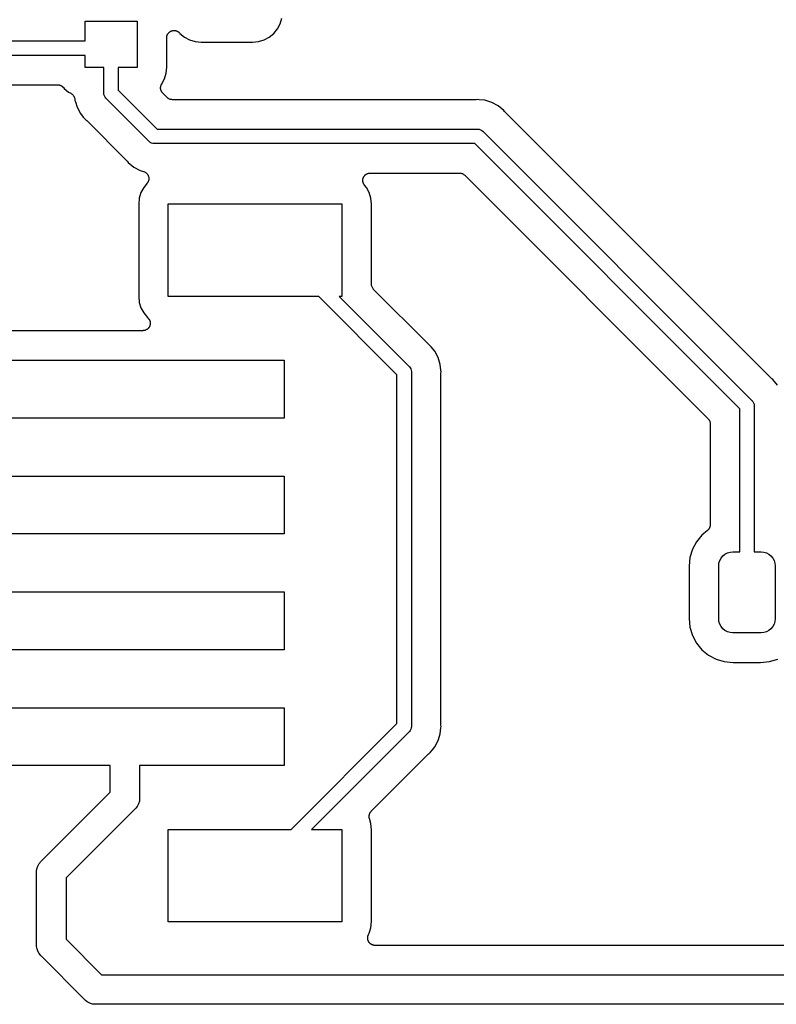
# Model space of a CAD drawing. Extents: x 0.71 to 5.18, y -2.29 to -0.62.
# Tile 25 of 29: x 4.1 to 4.61, y -2.29 to -1.62. Entities that reach past the tile are written whole.
import ezdxf

# ---------------------------------------------------------------- set-up
doc = ezdxf.new("R2010")
doc.units = 0
doc.header["$MEASUREMENT"] = 0
doc.layers.add('BLACK', color=7, linetype='CONTINUOUS')

msp = doc.modelspace()

# ---------------------------------------------------------------- linework, layer by layer
at = {"layer": 'BLACK', "linetype": 'CONTINUOUS'}
for p, q in [((4.27565, -1.62344), (4.2768, -1.61967)), ((4.14291, -1.63508), (4.14291, -1.62165)), ((4.14291, -1.62165), (4.17835, -1.62165)), ((4.17835, -1.62165), (4.17835, -1.65315)), ((4.2738, -1.62691), (4.27565, -1.62344)), ((4.19847, -1.63293), (4.19849, -1.63269)), ((4.19847, -1.633), (4.19847, -1.63293)), ((4.19847, -1.6529), (4.19847, -1.633)), ((4.19849, -1.63269), (4.1985, -1.63245)), ((4.1985, -1.63245), (4.19855, -1.63221)), ((4.19855, -1.63221), (4.19858, -1.63196)), ((4.19858, -1.63196), (4.19865, -1.63173)), ((4.19865, -1.63173), (4.1987, -1.6315)), ((4.1987, -1.6315), (4.1988, -1.63127)), ((4.1988, -1.63127), (4.19887, -1.63103)), ((4.19887, -1.63103), (4.19899, -1.63082)), ((4.19899, -1.63082), (4.19908, -1.6306)), ((4.19908, -1.6306), (4.19922, -1.63039)), ((4.19922, -1.63039), (4.19934, -1.63017)), ((4.19934, -1.63017), (4.19949, -1.62999)), ((4.19949, -1.62999), (4.19963, -1.62979)), ((4.19963, -1.62979), (4.19981, -1.62962)), ((4.19981, -1.62962), (4.19997, -1.62942)), ((4.19997, -1.62942), (4.20015, -1.62928)), ((4.20015, -1.62928), (4.20032, -1.62911)), ((4.20032, -1.62911), (4.20053, -1.62897)), ((4.20053, -1.62897), (4.20073, -1.62881)), ((4.20073, -1.62881), (4.20094, -1.6287)), ((4.20094, -1.6287), (4.20114, -1.62857)), ((4.20114, -1.62857), (4.20137, -1.62848)), ((4.20137, -1.62848), (4.20159, -1.62836)), ((4.20159, -1.62836), (4.20182, -1.62829)), ((4.20182, -1.62829), (4.20204, -1.6282)), ((4.20204, -1.6282), (4.20229, -1.62816)), ((4.20229, -1.62816), (4.20253, -1.62808)), ((4.20253, -1.62808), (4.20277, -1.62806)), ((4.20277, -1.62806), (4.203, -1.62802)), ((4.203, -1.62802), (4.20325, -1.62802)), ((4.20325, -1.62802), (4.2035, -1.628)), ((4.2035, -1.628), (4.20374, -1.62802)), ((4.20374, -1.62802), (4.20397, -1.62802)), ((4.20397, -1.62802), (4.20422, -1.62807)), ((4.20422, -1.62807), (4.20447, -1.6281)), ((4.20447, -1.6281), (4.2047, -1.62817)), ((4.2047, -1.62817), (4.20493, -1.62821)), ((4.20493, -1.62821), (4.20516, -1.62831)), ((4.20516, -1.62831), (4.2054, -1.62839)), ((4.2054, -1.62839), (4.20561, -1.6285)), ((4.20561, -1.6285), (4.20583, -1.62859)), ((4.20583, -1.62859), (4.20604, -1.62873)), ((4.20604, -1.62873), (4.20626, -1.62885)), ((4.20626, -1.62885), (4.20645, -1.629)), ((4.20645, -1.629), (4.20664, -1.62913)), ((4.20664, -1.62913), (4.20682, -1.62931)), ((4.20682, -1.62931), (4.20702, -1.62947)), ((4.20702, -1.62947), (4.20717, -1.62966)), ((4.20717, -1.62966), (4.20733, -1.62982)), ((4.20733, -1.62982), (4.20744, -1.62996)), ((4.20744, -1.62996), (4.21049, -1.63246)), ((4.21049, -1.63246), (4.21396, -1.63432)), ((4.26478, -1.63432), (4.26825, -1.63246)), ((4.26825, -1.63246), (4.2713, -1.62996)), ((4.2713, -1.62996), (4.2738, -1.62691)), ((3.95501, -1.63508), (4.14291, -1.63508)), ((4.21396, -1.63432), (4.21773, -1.63546)), ((4.21773, -1.63546), (4.2219, -1.63587)), ((4.2219, -1.63587), (4.25684, -1.63587)), ((4.25684, -1.63587), (4.26101, -1.63546)), ((4.26101, -1.63546), (4.26478, -1.63432)), ((4.14291, -1.64492), (3.95501, -1.64492)), ((4.14291, -1.65315), (4.14291, -1.64492)), ((4.15571, -1.65315), (4.14291, -1.65315)), ((4.15571, -1.67039), (4.15571, -1.65315)), ((4.17835, -1.65315), (4.16555, -1.65315)), ((4.16555, -1.65315), (4.16555, -1.66859)), ((4.19806, -1.65707), (4.19847, -1.6529)), ((4.19691, -1.66084), (4.19806, -1.65707)), ((3.96771, -1.66492), (4.12434, -1.66492)), ((4.12434, -1.66492), (4.12441, -1.66492)), ((4.12441, -1.66492), (4.12462, -1.66495)), ((4.12462, -1.66495), (4.12484, -1.66495)), ((4.12484, -1.66495), (4.12511, -1.665)), ((4.12511, -1.665), (4.12538, -1.66503)), ((4.12538, -1.66503), (4.12559, -1.6651)), ((4.12559, -1.6651), (4.1258, -1.66514)), ((4.1258, -1.66514), (4.12605, -1.66524)), ((4.12605, -1.66524), (4.12631, -1.66533)), ((4.12631, -1.66533), (4.1265, -1.66543)), ((4.1265, -1.66543), (4.1267, -1.66552)), ((4.1267, -1.66552), (4.12692, -1.66567)), ((4.12692, -1.66567), (4.12716, -1.6658)), ((4.12716, -1.6658), (4.12733, -1.66594)), ((4.12733, -1.66594), (4.12751, -1.66606)), ((4.12751, -1.66606), (4.1277, -1.66625)), ((4.1277, -1.66625), (4.12791, -1.66642)), ((4.12791, -1.66642), (4.12805, -1.66659)), ((4.12805, -1.66659), (4.1282, -1.66675)), ((4.1282, -1.66675), (4.1287, -1.66736)), ((4.1943, -1.66693), (4.19432, -1.66671)), ((4.19432, -1.66649), (4.19438, -1.66623)), ((4.19432, -1.66671), (4.19432, -1.66649)), ((4.19438, -1.66623), (4.1944, -1.66596)), ((4.1944, -1.66596), (4.19447, -1.66575)), ((4.19447, -1.66575), (4.19452, -1.66553)), ((4.19452, -1.66553), (4.19462, -1.66528)), ((4.19462, -1.66528), (4.1947, -1.66503)), ((4.1947, -1.66503), (4.1948, -1.66483)), ((4.1948, -1.66483), (4.19489, -1.66463)), ((4.19489, -1.66463), (4.19691, -1.66084)), ((4.1287, -1.66736), (4.13175, -1.66986)), ((4.13175, -1.66986), (4.13336, -1.67072)), ((4.13336, -1.67072), (4.13338, -1.67073)), ((4.13338, -1.67073), (4.13338, -1.67073)), ((4.13338, -1.67073), (4.13338, -1.67073)), ((4.13338, -1.67073), (4.13343, -1.67076)), ((4.13343, -1.67076), (4.13381, -1.67102)), ((4.13381, -1.67102), (4.13419, -1.67128)), ((4.13419, -1.67128), (4.13421, -1.6713)), ((4.13421, -1.6713), (4.13423, -1.67131)), ((4.13423, -1.67131), (4.13455, -1.67164)), ((4.13455, -1.67164), (4.13488, -1.67197)), ((4.13488, -1.67197), (4.13489, -1.67199)), ((4.13489, -1.67199), (4.13491, -1.67201)), ((4.13491, -1.67201), (4.13516, -1.6724)), ((4.13516, -1.6724), (4.13542, -1.67278)), ((4.13542, -1.67278), (4.13543, -1.67281)), ((4.13543, -1.67281), (4.13544, -1.67283)), ((4.13544, -1.67283), (4.13562, -1.67326)), ((4.13562, -1.67326), (4.13579, -1.67369)), ((4.15568, -1.67063), (4.15571, -1.67039)), ((4.15571, -1.67087), (4.15568, -1.67063)), ((4.15571, -1.67092), (4.15571, -1.67087)), ((4.15578, -1.67159), (4.15571, -1.67092)), ((4.15606, -1.67252), (4.15578, -1.67159)), ((4.15652, -1.67338), (4.15606, -1.67252)), ((4.15698, -1.67394), (4.15652, -1.67338)), ((4.16555, -1.66859), (4.19204, -1.69508)), ((4.19432, -1.6672), (4.1943, -1.66693)), ((4.19432, -1.66746), (4.19432, -1.6672)), ((4.19436, -1.66768), (4.19432, -1.66746)), ((4.19438, -1.6679), (4.19436, -1.66768)), ((4.19446, -1.66816), (4.19438, -1.6679)), ((4.19451, -1.66842), (4.19446, -1.66816)), ((4.19459, -1.66863), (4.19451, -1.66842)), ((4.19466, -1.66884), (4.19459, -1.66863)), ((4.19478, -1.66908), (4.19466, -1.66884)), ((4.19488, -1.66932), (4.19478, -1.66908)), ((4.195, -1.66951), (4.19488, -1.66932)), ((4.19511, -1.66971), (4.195, -1.66951)), ((4.19527, -1.66991), (4.19511, -1.66971)), ((4.19542, -1.67014), (4.19527, -1.66991)), ((4.19557, -1.67029), (4.19542, -1.67014)), ((4.19571, -1.67047), (4.19557, -1.67029)), ((4.19576, -1.67052), (4.19571, -1.67047)), ((4.19886, -1.67361), (4.19576, -1.67052)), ((4.13579, -1.67369), (4.1358, -1.67371)), ((4.1358, -1.67371), (4.13581, -1.67373)), ((4.13581, -1.67373), (4.13589, -1.67418)), ((4.13589, -1.67418), (4.13598, -1.67464)), ((4.13598, -1.67464), (4.13607, -1.67552)), ((4.13607, -1.67552), (4.13636, -1.67646)), ((4.13636, -1.67646), (4.13636, -1.67646)), ((4.13636, -1.67646), (4.13749, -1.68021)), ((4.15713, -1.67413), (4.15698, -1.67394)), ((4.15732, -1.67428), (4.15713, -1.67413)), ((4.18635, -1.70331), (4.15732, -1.67428)), ((4.19922, -1.67391), (4.19886, -1.67361)), ((4.19957, -1.6742), (4.19922, -1.67391)), ((4.19959, -1.67422), (4.19957, -1.6742)), ((4.19961, -1.67423), (4.19959, -1.67422)), ((4.20002, -1.67445), (4.19961, -1.67423)), ((4.20042, -1.67467), (4.20002, -1.67445)), ((4.20045, -1.67468), (4.20042, -1.67467)), ((4.20047, -1.67469), (4.20045, -1.67468)), ((4.20091, -1.67483), (4.20047, -1.67469)), ((4.20135, -1.67497), (4.20091, -1.67483)), ((4.20138, -1.67497), (4.20135, -1.67497)), ((4.20141, -1.67498), (4.20138, -1.67497)), ((4.20186, -1.67503), (4.20141, -1.67498)), ((4.20232, -1.67508), (4.20186, -1.67503)), ((4.20238, -1.67508), (4.20232, -1.67508)), ((4.20239, -1.67508), (4.20238, -1.67508)), ((4.20238, -1.67508), (4.20238, -1.67508)), ((4.20238, -1.67508), (4.20238, -1.67508)), ((4.40853, -1.67508), (4.20239, -1.67508)), ((4.40874, -1.67506), (4.40853, -1.67508)), ((4.40895, -1.67506), (4.40874, -1.67506)), ((4.40902, -1.67505), (4.40895, -1.67506)), ((4.41, -1.67496), (4.40902, -1.67505)), ((4.41098, -1.67505), (4.41, -1.67496)), ((4.41489, -1.67544), (4.41098, -1.67505)), ((4.41098, -1.67505), (4.41098, -1.67505)), ((4.41958, -1.67686), (4.41489, -1.67544)), ((4.42391, -1.67918), (4.41958, -1.67686)), ((4.42771, -1.68229), (4.42391, -1.67918)), ((4.13749, -1.68021), (4.13981, -1.68454)), ((4.13981, -1.68454), (4.14174, -1.68689)), ((4.42833, -1.68305), (4.42771, -1.68229)), ((4.42848, -1.6832), (4.42833, -1.68305)), ((4.42861, -1.68337), (4.42848, -1.6832)), ((4.42866, -1.68342), (4.42861, -1.68337)), ((4.55081, -1.80557), (4.42866, -1.68342)), ((4.14174, -1.68689), (4.14174, -1.68689)), ((4.14174, -1.68689), (4.14292, -1.68834)), ((4.14292, -1.68834), (4.14368, -1.68896)), ((4.14368, -1.68896), (4.14374, -1.68901)), ((4.14374, -1.68901), (4.14388, -1.68916)), ((4.14388, -1.68916), (4.14405, -1.68929)), ((4.14405, -1.68929), (4.17134, -1.71658)), ((4.19204, -1.69508), (4.40976, -1.69508)), ((4.40976, -1.69508), (4.41, -1.69505)), ((4.41, -1.69505), (4.41024, -1.69508)), ((4.41024, -1.69508), (4.41024, -1.69508)), ((4.41024, -1.69508), (4.41096, -1.69515)), ((4.41096, -1.69515), (4.41189, -1.69543)), ((4.41189, -1.69543), (4.41275, -1.69589)), ((4.41275, -1.69589), (4.4135, -1.6965)), ((4.4135, -1.6965), (4.41365, -1.69669)), ((4.41365, -1.69669), (4.5964, -1.87944)), ((4.1865, -1.7035), (4.18635, -1.70331)), ((4.18669, -1.70365), (4.1865, -1.7035)), ((4.18699, -1.7039), (4.18669, -1.70365)), ((4.18669, -1.70365), (4.18669, -1.70365)), ((4.18725, -1.70411), (4.18699, -1.7039)), ((4.18811, -1.70457), (4.18725, -1.70411)), ((4.18904, -1.70485), (4.18811, -1.70457)), ((4.18976, -1.70492), (4.18904, -1.70485)), ((4.19, -1.70494), (4.18976, -1.70492)), ((4.18976, -1.70492), (4.18976, -1.70492)), ((4.19024, -1.70492), (4.19, -1.70494)), ((4.40796, -1.70492), (4.19024, -1.70492)), ((4.58817, -1.88513), (4.40796, -1.70492)), ((4.17134, -1.71658), (4.17139, -1.71663)), ((4.17139, -1.71663), (4.17152, -1.7168)), ((4.17152, -1.7168), (4.17167, -1.71695)), ((4.17167, -1.71695), (4.17229, -1.71771)), ((4.17229, -1.71771), (4.17609, -1.72082)), ((4.17609, -1.72082), (4.18042, -1.72314)), ((4.18042, -1.72314), (4.1828, -1.72386)), ((4.1828, -1.72386), (4.18284, -1.72387)), ((4.18284, -1.72387), (4.18285, -1.72387)), ((4.18285, -1.72387), (4.18285, -1.72387)), ((4.18285, -1.72387), (4.18287, -1.72388)), ((4.18287, -1.72388), (4.18331, -1.72407)), ((4.18331, -1.72407), (4.18374, -1.72425)), ((4.18374, -1.72425), (4.18375, -1.72426)), ((4.18375, -1.72426), (4.18377, -1.72427)), ((4.18377, -1.72427), (4.18416, -1.72453)), ((4.18416, -1.72453), (4.18455, -1.7248)), ((4.18455, -1.7248), (4.18456, -1.72481)), ((4.18456, -1.72481), (4.18457, -1.72482)), ((4.18457, -1.72482), (4.1849, -1.72515)), ((4.1849, -1.72515), (4.18524, -1.7255)), ((4.18524, -1.7255), (4.18524, -1.72551)), ((4.18524, -1.72551), (4.18525, -1.72552)), ((4.18525, -1.72552), (4.18551, -1.72591)), ((4.18551, -1.72591), (4.18577, -1.72631)), ((4.18577, -1.72631), (4.18578, -1.72632)), ((4.18578, -1.72632), (4.18579, -1.72633)), ((4.18579, -1.72633), (4.18596, -1.72677)), ((4.18596, -1.72677), (4.18614, -1.72721)), ((4.33272, -1.72713), (4.33288, -1.72693)), ((4.33288, -1.72693), (4.33302, -1.72672)), ((4.33302, -1.72672), (4.33319, -1.72655)), ((4.33319, -1.72655), (4.33334, -1.72637)), ((4.33334, -1.72637), (4.33353, -1.72621)), ((4.33353, -1.72621), (4.33372, -1.72603)), ((4.33372, -1.72603), (4.33391, -1.7259)), ((4.33391, -1.7259), (4.33409, -1.72576)), ((4.33409, -1.72576), (4.33432, -1.72564)), ((4.33432, -1.72564), (4.33453, -1.7255)), ((4.33453, -1.7255), (4.33475, -1.72541)), ((4.33475, -1.72541), (4.33496, -1.7253)), ((4.33496, -1.7253), (4.3352, -1.72523)), ((4.3352, -1.72523), (4.33543, -1.72513)), ((4.33543, -1.72513), (4.33567, -1.72508)), ((4.33567, -1.72508), (4.33589, -1.72502)), ((4.33589, -1.72502), (4.33614, -1.72499)), ((4.33614, -1.72499), (4.33639, -1.72494)), ((4.33639, -1.72494), (4.33663, -1.72494)), ((4.33663, -1.72494), (4.33686, -1.72492)), ((4.33686, -1.72492), (4.39761, -1.72492)), ((4.39761, -1.72492), (4.39762, -1.72492)), ((4.39762, -1.72492), (4.39762, -1.72492)), ((4.39762, -1.72492), (4.39762, -1.72492)), ((4.39762, -1.72492), (4.39768, -1.72492)), ((4.39768, -1.72492), (4.39814, -1.72497)), ((4.39814, -1.72497), (4.39859, -1.72502)), ((4.39859, -1.72502), (4.39862, -1.72503)), ((4.39862, -1.72503), (4.39865, -1.72503)), ((4.39865, -1.72503), (4.39909, -1.72517)), ((4.39909, -1.72517), (4.39953, -1.72531)), ((4.39953, -1.72531), (4.39955, -1.72532)), ((4.39955, -1.72532), (4.39958, -1.72533)), ((4.39958, -1.72533), (4.39998, -1.72555)), ((4.39998, -1.72555), (4.40039, -1.72577)), ((4.40039, -1.72577), (4.40041, -1.72578)), ((4.40041, -1.72578), (4.40043, -1.7258)), ((4.40043, -1.7258), (4.40078, -1.72609)), ((4.40078, -1.72609), (4.40114, -1.72639)), ((4.40114, -1.72639), (4.5667, -1.89195)), ((4.18522, -1.73182), (4.18282, -1.73474)), ((4.18548, -1.73142), (4.18522, -1.73182)), ((4.18575, -1.73103), (4.18548, -1.73142)), ((4.18576, -1.73101), (4.18575, -1.73102)), ((4.18575, -1.73102), (4.18575, -1.73103)), ((4.18594, -1.73056), (4.18576, -1.73101)), ((4.18613, -1.73013), (4.18594, -1.73056)), ((4.18623, -1.72963), (4.18613, -1.7301)), ((4.18613, -1.7301), (4.18613, -1.73012)), ((4.18613, -1.73012), (4.18613, -1.73013)), ((4.18614, -1.72721), (4.18615, -1.72723)), ((4.18615, -1.72723), (4.18615, -1.72724)), ((4.18615, -1.72724), (4.18624, -1.7277)), ((4.18632, -1.72917), (4.18623, -1.72963)), ((4.18624, -1.7277), (4.18633, -1.72817)), ((4.18633, -1.72915), (4.18632, -1.72916)), ((4.18632, -1.72916), (4.18632, -1.72917)), ((4.18633, -1.72817), (4.18633, -1.72818)), ((4.18633, -1.72818), (4.18633, -1.7282)), ((4.18633, -1.7282), (4.18633, -1.72866)), ((4.18633, -1.72866), (4.18633, -1.72915)), ((4.33186, -1.72989), (4.33189, -1.72963)), ((4.33188, -1.73012), (4.33186, -1.72989)), ((4.33188, -1.73035), (4.33188, -1.73012)), ((4.33193, -1.7306), (4.33188, -1.73035)), ((4.33189, -1.72938), (4.33194, -1.72915)), ((4.33189, -1.72963), (4.33189, -1.72938)), ((4.33195, -1.73086), (4.33193, -1.7306)), ((4.33194, -1.72915), (4.33196, -1.72892)), ((4.33202, -1.73108), (4.33195, -1.73086)), ((4.33196, -1.72892), (4.33204, -1.72867)), ((4.33206, -1.73131), (4.33202, -1.73108)), ((4.33204, -1.72867), (4.33209, -1.72842)), ((4.33215, -1.73155), (4.33206, -1.73131)), ((4.33209, -1.72842), (4.33218, -1.72821)), ((4.33223, -1.73179), (4.33215, -1.73155)), ((4.33218, -1.72821), (4.33225, -1.72798)), ((4.33233, -1.732), (4.33223, -1.73179)), ((4.33225, -1.72798), (4.33237, -1.72776)), ((4.33242, -1.73222), (4.33233, -1.732)), ((4.33237, -1.72776), (4.33247, -1.72753)), ((4.33256, -1.73243), (4.33242, -1.73222)), ((4.33247, -1.72753), (4.3326, -1.72733)), ((4.33268, -1.73266), (4.33256, -1.73243)), ((4.3326, -1.72733), (4.33272, -1.72713)), ((4.33282, -1.73284), (4.33268, -1.73266)), ((4.33295, -1.73304), (4.33282, -1.73284)), ((4.333, -1.73309), (4.33295, -1.73304)), ((4.33435, -1.73474), (4.333, -1.73309)), ((4.18096, -1.73821), (4.17982, -1.74198)), ((4.18282, -1.73474), (4.18096, -1.73821)), ((4.3362, -1.73821), (4.33435, -1.73474)), ((4.33735, -1.74198), (4.3362, -1.73821)), ((4.17982, -1.74198), (4.17941, -1.74615)), ((4.17941, -1.74615), (4.17941, -1.80865)), ((4.19953, -1.8089), (4.19953, -1.74591)), ((4.19953, -1.74591), (4.31764, -1.74591)), ((4.31764, -1.74591), (4.31764, -1.8089)), ((4.33776, -1.74615), (4.33735, -1.74198)), ((4.33776, -1.80044), (4.33776, -1.74615)), ((4.3378, -1.8009), (4.33776, -1.80044)), ((4.33784, -1.80136), (4.3378, -1.8009)), ((4.33785, -1.80139), (4.33784, -1.80136)), ((4.33785, -1.80141), (4.33785, -1.80139)), ((4.33799, -1.80186), (4.33785, -1.80141)), ((4.33812, -1.8023), (4.33799, -1.80186)), ((4.33813, -1.80232), (4.33812, -1.8023)), ((4.33814, -1.80235), (4.33813, -1.80232)), ((4.33835, -1.80276), (4.33814, -1.80235)), ((4.33857, -1.80317), (4.33835, -1.80276)), ((4.33858, -1.80319), (4.33857, -1.80317)), ((4.33859, -1.80321), (4.33858, -1.80319)), ((4.33889, -1.80357), (4.33859, -1.80321)), ((4.33917, -1.80393), (4.33889, -1.80357)), ((4.33921, -1.80397), (4.33917, -1.80393)), ((4.33922, -1.80398), (4.33921, -1.80397)), ((4.33921, -1.80397), (4.33921, -1.80397)), ((4.33921, -1.80397), (4.33921, -1.80397)), ((4.37658, -1.84134), (4.33922, -1.80398)), ((4.55082, -1.80557), (4.55081, -1.80557)), ((4.60967, -1.86443), (4.55082, -1.80557)), ((4.17941, -1.80865), (4.17982, -1.81282)), ((4.17982, -1.81282), (4.18096, -1.81659)), ((4.30194, -1.8089), (4.19953, -1.8089)), ((4.35508, -1.86204), (4.30194, -1.8089)), ((4.31764, -1.8089), (4.31586, -1.8089)), ((4.31586, -1.8089), (4.36331, -1.85635)), ((4.18096, -1.81659), (4.18282, -1.82006)), ((4.18282, -1.82006), (4.18532, -1.82311)), ((4.18532, -1.82311), (4.18545, -1.82322)), ((4.18545, -1.82322), (4.18551, -1.82326)), ((4.18551, -1.82326), (4.18567, -1.82343)), ((4.18567, -1.82343), (4.18585, -1.82359)), ((4.18585, -1.82359), (4.18601, -1.82378)), ((4.18601, -1.82378), (4.18619, -1.82396)), ((4.18619, -1.82396), (4.18632, -1.82416)), ((4.18632, -1.82416), (4.18646, -1.82435)), ((4.18646, -1.82435), (4.18658, -1.82457)), ((4.18658, -1.82457), (4.18672, -1.82478)), ((4.18672, -1.82478), (4.18681, -1.825)), ((4.18681, -1.825), (4.18692, -1.82521)), ((4.18692, -1.82521), (4.18699, -1.82545)), ((4.18699, -1.82545), (4.18708, -1.82569)), ((4.18708, -1.82569), (4.18712, -1.82592)), ((4.18712, -1.82592), (4.18719, -1.82615)), ((4.18719, -1.82615), (4.18721, -1.8264)), ((4.18721, -1.8264), (4.18726, -1.82665)), ((4.18728, -1.82712), (4.18725, -1.82737)), ((4.18725, -1.82737), (4.18725, -1.82762)), ((4.18726, -1.82665), (4.18726, -1.82688)), ((4.18726, -1.82688), (4.18728, -1.82712)), ((4.18228, -1.83208), (4.06198, -1.83208)), ((4.18252, -1.83206), (4.18228, -1.83208)), ((4.18275, -1.83206), (4.18252, -1.83206)), ((4.183, -1.83201), (4.18275, -1.83206)), ((4.18325, -1.83199), (4.183, -1.83201)), ((4.18348, -1.83192), (4.18325, -1.83199)), ((4.18371, -1.83187), (4.18348, -1.83192)), ((4.18394, -1.83178), (4.18371, -1.83187)), ((4.18419, -1.83171), (4.18394, -1.83178)), ((4.18439, -1.8316), (4.18419, -1.83171)), ((4.18461, -1.83151), (4.18439, -1.8316)), ((4.18482, -1.83137), (4.18461, -1.83151)), ((4.18505, -1.83125), (4.18482, -1.83137)), ((4.18523, -1.8311), (4.18505, -1.83125)), ((4.18543, -1.83097), (4.18523, -1.8311)), ((4.18561, -1.83079), (4.18543, -1.83097)), ((4.1858, -1.83063), (4.18561, -1.83079)), ((4.18595, -1.83045), (4.1858, -1.83063)), ((4.18612, -1.83028), (4.18595, -1.83045)), ((4.18626, -1.83007), (4.18612, -1.83028)), ((4.18642, -1.82988), (4.18626, -1.83007)), ((4.18654, -1.82967), (4.18642, -1.82988)), ((4.18667, -1.82948), (4.18654, -1.82967)), ((4.18677, -1.82924), (4.18667, -1.82948)), ((4.18689, -1.82902), (4.18677, -1.82924)), ((4.18696, -1.82879), (4.18689, -1.82902)), ((4.18705, -1.82858), (4.18696, -1.82879)), ((4.1871, -1.82833), (4.18705, -1.82858)), ((4.18718, -1.82809), (4.1871, -1.82833)), ((4.1872, -1.82785), (4.18718, -1.82809)), ((4.18725, -1.82762), (4.1872, -1.82785)), ((4.37675, -1.84147), (4.37658, -1.84134)), ((4.37689, -1.84162), (4.37675, -1.84147)), ((4.37695, -1.84167), (4.37689, -1.84162)), ((4.37771, -1.84229), (4.37695, -1.84167)), ((4.37833, -1.84305), (4.37771, -1.84229)), ((4.38082, -1.84609), (4.37833, -1.84305)), ((4.38314, -1.85042), (4.38082, -1.84609)), ((4.06173, -1.8522), (4.27827, -1.8522)), ((4.27827, -1.8522), (4.27827, -1.89157)), ((4.38456, -1.85511), (4.38314, -1.85042)), ((4.36331, -1.85635), (4.3635, -1.8565)), ((4.3635, -1.8565), (4.36365, -1.85669)), ((4.36365, -1.85669), (4.36411, -1.85725)), ((4.36411, -1.85725), (4.36449, -1.85795)), ((4.36449, -1.85795), (4.36457, -1.85811)), ((4.36457, -1.85811), (4.36485, -1.85904)), ((4.36485, -1.85904), (4.36492, -1.85976)), ((4.36492, -1.85976), (4.36492, -1.85976)), ((4.36492, -1.85976), (4.36494, -1.86)), ((4.36494, -1.86), (4.36492, -1.86024)), ((4.36492, -1.86024), (4.36492, -2.10094)), ((4.38494, -1.85902), (4.38456, -1.85511)), ((4.38495, -1.85902), (4.38494, -1.85902)), ((4.38504, -1.86), (4.38495, -1.85902)), ((4.38495, -1.86098), (4.38504, -1.86)), ((4.35508, -2.09914), (4.35508, -1.86204)), ((4.38492, -1.8614), (4.38495, -1.86119)), ((4.38492, -1.86147), (4.38492, -1.8614)), ((4.38492, -2.09971), (4.38492, -1.86147)), ((4.38495, -1.86119), (4.38495, -1.86098)), ((4.60984, -1.86456), (4.60967, -1.86443)), ((4.60998, -1.86471), (4.60984, -1.86456)), ((4.61004, -1.86476), (4.60998, -1.86471)), ((4.6108, -1.86538), (4.61004, -1.86476)), ((4.61391, -1.86918), (4.6108, -1.86538)), ((4.5964, -1.87944), (4.59659, -1.87959)), ((4.59659, -1.87959), (4.59674, -1.87978)), ((4.59674, -1.87978), (4.59674, -1.87978)), ((4.59674, -1.87978), (4.5972, -1.88034)), ((4.5972, -1.88034), (4.59759, -1.88107)), ((4.58817, -1.98244), (4.58817, -1.88513)), ((4.59759, -1.88107), (4.59766, -1.8812)), ((4.59766, -1.8812), (4.59794, -1.88213)), ((4.59794, -1.88213), (4.59801, -1.88285)), ((4.59801, -1.88285), (4.59801, -1.88285)), ((4.59801, -1.88285), (4.59804, -1.88309)), ((4.59804, -1.88309), (4.59801, -1.88333)), ((4.59801, -1.88333), (4.59801, -1.98244)), ((4.27827, -1.89157), (4.06173, -1.89157)), ((4.5667, -1.89195), (4.56672, -1.89196)), ((4.56672, -1.89196), (4.56672, -1.89196)), ((4.56672, -1.89196), (4.56672, -1.89196)), ((4.56672, -1.89196), (4.56675, -1.892)), ((4.56675, -1.892), (4.56704, -1.89236)), ((4.56704, -1.89236), (4.56733, -1.89272)), ((4.56733, -1.89272), (4.56735, -1.89274)), ((4.56735, -1.89274), (4.56736, -1.89276)), ((4.56736, -1.89276), (4.56758, -1.89317)), ((4.56758, -1.89317), (4.56779, -1.89358)), ((4.56779, -1.89358), (4.5678, -1.8936)), ((4.5678, -1.8936), (4.56781, -1.89363)), ((4.56781, -1.89363), (4.56794, -1.89407)), ((4.56794, -1.89407), (4.56807, -1.89451)), ((4.56807, -1.89451), (4.56808, -1.89454)), ((4.56808, -1.89454), (4.56808, -1.89456)), ((4.56808, -1.89456), (4.56812, -1.89502)), ((4.56812, -1.89502), (4.56817, -1.89548)), ((4.56817, -1.89548), (4.56817, -1.96402)), ((4.06173, -1.93094), (4.27827, -1.93094)), ((4.27827, -1.93094), (4.27827, -1.97031)), ((4.56634, -1.96789), (4.5625, -1.97104)), ((4.5665, -1.96773), (4.56634, -1.96789)), ((4.56667, -1.96759), (4.5665, -1.96773)), ((4.56684, -1.96739), (4.56667, -1.96759)), ((4.56703, -1.9672), (4.56684, -1.96739)), ((4.56715, -1.96701), (4.56703, -1.9672)), ((4.56729, -1.96685), (4.56715, -1.96701)), ((4.56742, -1.96661), (4.56729, -1.96685)), ((4.56757, -1.96639), (4.56742, -1.96661)), ((4.56766, -1.96618), (4.56757, -1.96639)), ((4.56776, -1.96599), (4.56766, -1.96618)), ((4.56785, -1.96573), (4.56776, -1.96599)), ((4.56795, -1.96549), (4.56785, -1.96573)), ((4.56799, -1.96527), (4.56795, -1.96549)), ((4.56806, -1.96506), (4.56799, -1.96527)), ((4.56809, -1.96479), (4.56806, -1.96506)), ((4.56814, -1.96453), (4.56809, -1.96479)), ((4.56817, -1.96409), (4.56814, -1.96431)), ((4.56814, -1.96431), (4.56814, -1.96453)), ((4.56817, -1.96402), (4.56817, -1.96409)), ((4.27827, -1.97031), (4.06173, -1.97031)), ((4.5625, -1.97104), (4.55881, -1.97554)), ((4.55606, -1.98067), (4.55437, -1.98624)), ((4.55881, -1.97554), (4.55606, -1.98067)), ((4.55437, -1.98624), (4.55378, -1.99228)), ((4.57463, -1.98836), (4.57551, -1.98671)), ((4.57551, -1.98671), (4.57671, -1.98525)), ((4.57671, -1.98525), (4.57816, -1.98406)), ((4.57816, -1.98406), (4.57982, -1.98317)), ((4.57982, -1.98317), (4.58162, -1.98263)), ((4.58162, -1.98263), (4.58349, -1.98244)), ((4.58349, -1.98244), (4.58817, -1.98244)), ((4.59801, -1.98244), (4.60269, -1.98244)), ((4.60269, -1.98244), (4.60456, -1.98263)), ((4.60456, -1.98263), (4.60636, -1.98317)), ((4.60636, -1.98317), (4.60802, -1.98406)), ((4.60802, -1.98406), (4.60947, -1.98525)), ((4.60947, -1.98525), (4.61067, -1.98671)), ((4.61067, -1.98671), (4.61155, -1.98836)), ((4.55378, -1.99228), (4.55378, -2.02772)), ((4.5739, -1.99204), (4.57408, -1.99017)), ((4.5739, -2.02796), (4.5739, -1.99204)), ((4.57408, -1.99017), (4.57463, -1.98836)), ((4.61155, -1.98836), (4.6121, -1.99017)), ((4.6121, -1.99017), (4.61228, -1.99204)), ((4.61228, -1.99204), (4.61228, -2.02796)), ((4.06173, -2.00969), (4.27827, -2.00969)), ((4.27827, -2.00969), (4.27827, -2.04906)), ((4.55378, -2.02772), (4.55437, -2.03376)), ((4.57408, -2.02983), (4.5739, -2.02796)), ((4.61228, -2.02796), (4.6121, -2.02983)), ((4.55437, -2.03376), (4.55606, -2.03933)), ((4.57463, -2.03164), (4.57408, -2.02983)), ((4.57551, -2.03329), (4.57463, -2.03164)), ((4.57671, -2.03475), (4.57551, -2.03329)), ((4.57816, -2.03594), (4.57671, -2.03475)), ((4.60947, -2.03475), (4.60802, -2.03594)), ((4.61067, -2.03329), (4.60947, -2.03475)), ((4.61155, -2.03164), (4.61067, -2.03329)), ((4.6121, -2.02983), (4.61155, -2.03164)), ((4.55606, -2.03933), (4.55881, -2.04446)), ((4.57982, -2.03683), (4.57816, -2.03594)), ((4.58162, -2.03737), (4.57982, -2.03683)), ((4.58349, -2.03756), (4.58162, -2.03737)), ((4.60269, -2.03756), (4.58349, -2.03756)), ((4.60456, -2.03737), (4.60269, -2.03756)), ((4.60636, -2.03683), (4.60456, -2.03737)), ((4.60802, -2.03594), (4.60636, -2.03683)), ((4.55881, -2.04446), (4.5625, -2.04896)), ((4.27827, -2.04906), (4.06173, -2.04906)), ((4.5625, -2.04896), (4.567, -2.05265)), ((4.567, -2.05265), (4.57213, -2.0554)), ((4.57213, -2.0554), (4.5777, -2.05709)), ((4.5777, -2.05709), (4.58374, -2.05768)), ((4.58374, -2.05768), (4.60244, -2.05768)), ((4.60244, -2.05768), (4.60848, -2.05709)), ((4.60848, -2.05709), (4.61405, -2.0554)), ((4.06173, -2.08843), (4.27827, -2.08843)), ((4.27827, -2.08843), (4.27827, -2.1278)), ((4.28312, -2.1711), (4.35508, -2.09914)), ((4.36492, -2.10142), (4.36485, -2.10215)), ((4.36492, -2.10094), (4.36494, -2.10118)), ((4.36494, -2.10118), (4.36492, -2.10142)), ((4.36492, -2.10142), (4.36492, -2.10142)), ((4.38494, -2.09992), (4.38492, -2.09971)), ((4.38494, -2.10013), (4.38494, -2.09992)), ((4.38495, -2.1002), (4.38494, -2.10013)), ((4.38504, -2.10118), (4.38495, -2.1002)), ((4.38495, -2.10216), (4.38504, -2.10118)), ((4.36331, -2.10483), (4.29704, -2.1711)), ((4.3635, -2.10468), (4.36331, -2.10483)), ((4.36365, -2.10449), (4.3635, -2.10468)), ((4.36411, -2.10393), (4.36365, -2.10449)), ((4.36365, -2.10449), (4.36365, -2.10449)), ((4.36457, -2.10307), (4.36411, -2.10393)), ((4.36461, -2.10293), (4.36457, -2.10307)), ((4.36485, -2.10215), (4.36461, -2.10293)), ((4.38333, -2.11011), (4.38456, -2.10607)), ((4.38456, -2.10607), (4.38495, -2.10216)), ((4.38495, -2.10216), (4.38495, -2.10216)), ((4.37914, -2.11714), (4.38082, -2.11509)), ((4.38082, -2.11509), (4.38314, -2.11076)), ((4.38314, -2.11076), (4.38333, -2.11012)), ((4.38333, -2.11012), (4.38333, -2.11011)), ((4.33758, -2.15884), (4.37658, -2.11984)), ((4.37658, -2.11984), (4.37663, -2.11979)), ((4.37663, -2.11979), (4.3768, -2.11966)), ((4.3768, -2.11966), (4.37695, -2.11951)), ((4.37695, -2.11951), (4.37771, -2.11889)), ((4.37771, -2.11889), (4.37914, -2.11714)), ((4.37914, -2.11714), (4.37914, -2.11714)), ((4.16, -2.1278), (4.06173, -2.1278)), ((4.16, -2.14586), (4.16, -2.1278)), ((4.27827, -2.1278), (4.18, -2.1278)), ((4.18, -2.1278), (4.18, -2.14951)), ((4.11328, -2.19258), (4.16, -2.14586)), ((4.17928, -2.15385), (4.17835, -2.15558)), ((4.17932, -2.15373), (4.17928, -2.15385)), ((4.17986, -2.15196), (4.17932, -2.15373)), ((4.18, -2.15049), (4.17986, -2.15196)), ((4.18, -2.14951), (4.18005, -2.15)), ((4.18005, -2.15), (4.18, -2.15049)), ((4.18, -2.15049), (4.18, -2.15049)), ((4.17672, -2.15742), (4.13, -2.20414)), ((4.17711, -2.15711), (4.17672, -2.15742)), ((4.17743, -2.15671), (4.17711, -2.15711)), ((4.17835, -2.15558), (4.17743, -2.15671)), ((4.33612, -2.16236), (4.33614, -2.1621)), ((4.33614, -2.1621), (4.33615, -2.16183)), ((4.33615, -2.16183), (4.33619, -2.16161)), ((4.33619, -2.16161), (4.33622, -2.16139)), ((4.33622, -2.16139), (4.33629, -2.16114)), ((4.33629, -2.16114), (4.33635, -2.16087)), ((4.33635, -2.16087), (4.33644, -2.16067)), ((4.33644, -2.16067), (4.3365, -2.16046)), ((4.3365, -2.16046), (4.33663, -2.16022)), ((4.33663, -2.16022), (4.33673, -2.15998)), ((4.33673, -2.15998), (4.33686, -2.15979)), ((4.33686, -2.15979), (4.33696, -2.1596)), ((4.33696, -2.1596), (4.33713, -2.15939)), ((4.33713, -2.15939), (4.33728, -2.15917)), ((4.33728, -2.15917), (4.33744, -2.15902)), ((4.33744, -2.15902), (4.33758, -2.15884)), ((4.33614, -2.16258), (4.33612, -2.16236)), ((4.33613, -2.1628), (4.33614, -2.16258)), ((4.33618, -2.16307), (4.33613, -2.1628)), ((4.33621, -2.16333), (4.33618, -2.16307)), ((4.33627, -2.16355), (4.33621, -2.16333)), ((4.33631, -2.16376), (4.33627, -2.16355)), ((4.33633, -2.16383), (4.33631, -2.16376)), ((4.33735, -2.16718), (4.33633, -2.16383)), ((4.33776, -2.17135), (4.33735, -2.16718)), ((4.19953, -2.23409), (4.19953, -2.1711)), ((4.19953, -2.1711), (4.28312, -2.1711)), ((4.29704, -2.1711), (4.31764, -2.1711)), ((4.31764, -2.1711), (4.31764, -2.23409)), ((4.33776, -2.23385), (4.33776, -2.17135)), ((4.11072, -2.19615), (4.11165, -2.19442)), ((4.11165, -2.19442), (4.1123, -2.19362)), ((4.1123, -2.19362), (4.11258, -2.19328)), ((4.11258, -2.19328), (4.11289, -2.19289)), ((4.11258, -2.19328), (4.11258, -2.19328)), ((4.11289, -2.19289), (4.11328, -2.19258)), ((4.10995, -2.2), (4.11, -2.19951)), ((4.11, -2.20049), (4.10995, -2.2)), ((4.11, -2.19951), (4.11014, -2.19804)), ((4.11, -2.19951), (4.11, -2.19951)), ((4.11, -2.24951), (4.11, -2.20049)), ((4.11014, -2.19804), (4.11072, -2.19615)), ((4.13, -2.20414), (4.13, -2.24586)), ((4.31764, -2.23409), (4.19953, -2.23409)), ((4.33735, -2.23802), (4.33776, -2.23385)), ((4.33575, -2.24264), (4.3362, -2.24179)), ((4.3362, -2.24179), (4.33735, -2.23802)), ((4.13, -2.24586), (4.15414, -2.27)), ((4.33516, -2.24497), (4.33518, -2.24473)), ((4.33518, -2.24522), (4.33516, -2.24497)), ((4.33518, -2.2445), (4.33523, -2.24425)), ((4.33518, -2.24473), (4.33518, -2.2445)), ((4.33518, -2.24548), (4.33518, -2.24522)), ((4.33522, -2.24571), (4.33518, -2.24548)), ((4.33524, -2.24594), (4.33522, -2.24571)), ((4.33523, -2.24425), (4.33526, -2.24399)), ((4.33532, -2.24618), (4.33524, -2.24594)), ((4.33526, -2.24399), (4.33533, -2.24377)), ((4.33537, -2.24643), (4.33532, -2.24618)), ((4.33533, -2.24377), (4.33537, -2.24354)), ((4.33537, -2.24354), (4.33547, -2.24331)), ((4.33545, -2.24665), (4.33537, -2.24643)), ((4.33552, -2.24687), (4.33545, -2.24665)), ((4.33547, -2.24331), (4.33555, -2.24306)), ((4.33564, -2.2471), (4.33552, -2.24687)), ((4.33555, -2.24306), (4.33566, -2.24286)), ((4.33574, -2.24734), (4.33564, -2.2471)), ((4.33566, -2.24286), (4.33575, -2.24264)), ((4.33586, -2.24753), (4.33574, -2.24734)), ((4.33597, -2.24774), (4.33586, -2.24753)), ((4.33613, -2.24794), (4.33597, -2.24774)), ((4.33627, -2.24815), (4.33613, -2.24794)), ((4.33644, -2.24832), (4.33627, -2.24815)), ((4.33658, -2.2485), (4.33644, -2.24832)), ((4.33678, -2.24866), (4.33658, -2.2485)), ((4.33696, -2.24885), (4.33678, -2.24866)), ((4.33715, -2.24898), (4.33696, -2.24885)), ((4.33733, -2.24913), (4.33715, -2.24898)), ((4.33756, -2.24925), (4.33733, -2.24913)), ((4.10995, -2.25), (4.11, -2.24951)), ((4.11, -2.25049), (4.10995, -2.25)), ((4.11014, -2.25196), (4.11, -2.25049)), ((4.11, -2.25049), (4.11, -2.25049)), ((4.11026, -2.25236), (4.11014, -2.25196)), ((4.11072, -2.25385), (4.11026, -2.25236)), ((4.11165, -2.25558), (4.11072, -2.25385)), ((4.11258, -2.25672), (4.11165, -2.25558)), ((4.33777, -2.24939), (4.33756, -2.24925)), ((4.33798, -2.24948), (4.33777, -2.24939)), ((4.33819, -2.2496), (4.33798, -2.24948)), ((4.33843, -2.24967), (4.33819, -2.2496)), ((4.33867, -2.24977), (4.33843, -2.24967)), ((4.33889, -2.24982), (4.33867, -2.24977)), ((4.33912, -2.24989), (4.33889, -2.24982)), ((4.33937, -2.24992), (4.33912, -2.24989)), ((4.33962, -2.24997), (4.33937, -2.24992)), ((4.33985, -2.24997), (4.33962, -2.24997)), ((4.34009, -2.25), (4.33985, -2.24997)), ((4.34016, -2.25), (4.34009, -2.25)), ((4.88859, -2.25), (4.34016, -2.25)), ((4.11289, -2.25711), (4.11258, -2.25672)), ((4.11258, -2.25672), (4.11258, -2.25672)), ((4.11328, -2.25742), (4.11289, -2.25711)), ((4.14258, -2.28672), (4.11328, -2.25742)), ((4.15414, -2.27), (4.89895, -2.27)), ((4.14289, -2.28711), (4.14258, -2.28672)), ((4.14328, -2.28742), (4.14289, -2.28711)), ((4.14442, -2.28835), (4.14328, -2.28742)), ((4.14328, -2.28742), (4.14328, -2.28742)), ((4.14615, -2.28928), (4.14442, -2.28835)), ((4.14804, -2.28986), (4.14615, -2.28928)), ((4.14951, -2.29), (4.14804, -2.28986)), ((4.15, -2.29005), (4.14951, -2.29)), ((4.14951, -2.29), (4.14951, -2.29)), ((4.15049, -2.29), (4.15, -2.29005)), ((4.9026, -2.29), (4.15049, -2.29))]:
    msp.add_line(p, q, dxfattribs=at)

doc.saveas('drawing.dxf')
